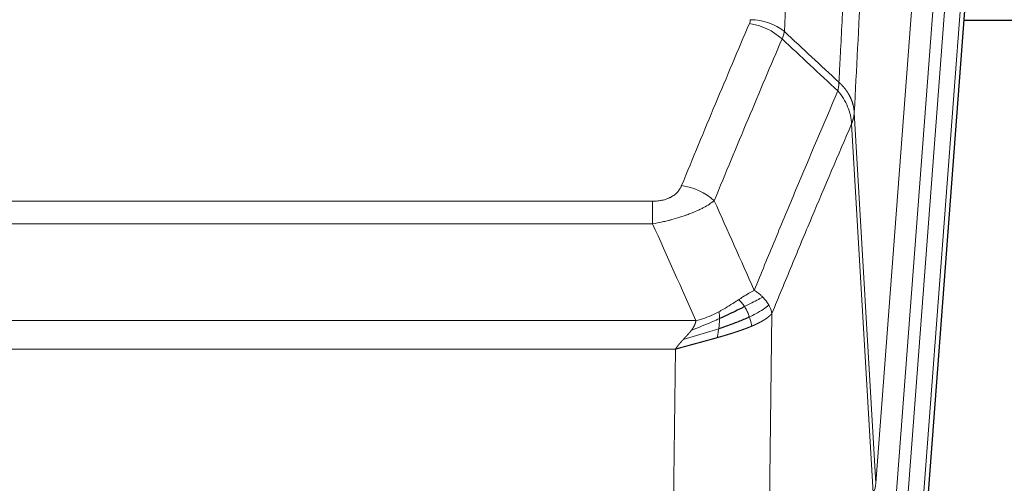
# Model space of a CAD drawing. Header units: inches. Extents: x 0 to 23760, y -13 to 16800.
# Tile 110 of 256: x 3481 to 3679, y 13828 to 13922. Entities that reach past the tile are written whole.
import ezdxf

# ---------------------------------------------------------------- set-up
doc = ezdxf.new("R2010")
doc.units = ezdxf.units.IN
doc.layers.add('1', color=7, linetype='Continuous', true_color=0xffffff)

msp = doc.modelspace()

# ---------------------------------------------------------------- linework, layer by layer
at = {"layer": '1', "color": 110, "linetype": 'Continuous', "lineweight": 13}
for p, q in [((3653.231, 13828.271), (3666.297, 14001.044)), ((3659.57, 13824.692), (3672.681, 13998.053)), ((3670.289, 13997.618), (3657.223, 13824.845)), ((3675.675, 13995.483), (3662.564, 13822.122)), ((3648.854, 13902.948), (3653.231, 13828.271)), ((3652.65, 13826.362), (3648.298, 13900.614)), ((3402.862, 13885.067), (3608.205, 13885.067)), ((3608.205, 13880.503), (3608.205, 13885.067)), ((3608.205, 13880.503), (3402.862, 13880.503)), ((3394.131, 13861.024), (3616.937, 13861.024)), ((3632.256, 13862.469), (3631.298, 13786.819)), ((3612.824, 13855.28), (3398.244, 13855.28)), ((3611.855, 13778.784), (3612.824, 13855.28))]:
    msp.add_line(p, q, dxfattribs=at)
at = {"layer": '1', "color": 2, "linetype": 'Continuous', "lineweight": 25}
for p, q in [((3676.056, 13989.203), (3662.938, 13815.75)), ((3751.194, 13921.439), (3670.925, 13921.439))]:
    msp.add_line(p, q, dxfattribs=at)
at = {"layer": '1', "color": 110, "linetype": 'Continuous', "lineweight": 13}
for centre, major_axis, ratio, start_param, end_param in [((3627.713, 13912.527), (-9.188, 3.948), 0.8056434, 4.2999866, 5.045624), ((3627.901, 13913.319), (-9.987, 0.512), 0.8285973, 3.9974013, 4.7548106), ((3614.052, 13880.065), (9.245, -3.812), 0.7933159, 1.14397, 1.886928), ((3633.205, 13828.783), (-20.038, 0.241), 0.4621297, 2.903225, 3.1123764)]:
    msp.add_ellipse(centre, major_axis=major_axis, ratio=ratio, start_param=start_param, end_param=end_param, dxfattribs=at)
for points, knots in [([(3646.742, 14101.67), (3646.184, 14095.058), (3645.082, 14081.583), (3643.472, 14060.623), (3642.429, 14046.15), (3641.657, 14035.109), (3641.274, 14029.541), (3640.895, 14023.903), (3640.644, 14020.129), (3640.518, 14018.234), (3639.894, 14008.721), (3639.402, 14000.988), (3638.676, 13989.207), (3638.436, 13985.25), (3637.959, 13977.277), (3637.723, 13973.26), (3637.02, 13961.122), (3636.098, 13944.699), (3635.207, 13927.8), (3634.768, 13919.232)], [0, 0, 0, 0, 0.125, 0.25, 0.375, 0.375, 0.4375, 0.46875, 0.46875, 0.5, 0.5, 0.625, 0.625, 0.6875, 0.6875, 0.75, 0.75, 0.875, 1, 1, 1, 1]), ([(3645.765, 13909.009), (3645.821, 13910.1), (3645.877, 13911.188), (3645.989, 13913.361), (3646.157, 13916.614), (3646.553, 13924.164), (3646.896, 13930.566), (3647.59, 13943.275), (3648.53, 13959.973), (3649.988, 13984.274), (3650.993, 13999.979), (3651.567, 14008.673), (3651.63, 14009.637), (3651.759, 14011.561), (3651.951, 14014.441), (3652.402, 14021.12), (3652.794, 14026.772), (3653.122, 14031.443), (3653.188, 14032.375), (3653.32, 14034.235), (3653.519, 14037.019), (3653.984, 14043.473), (3654.386, 14048.931), (3655.198, 14059.75), (3656.295, 14073.915), (3657.423, 14087.559), (3657.994, 14094.25)], [0, 0, 0, 0, 0.015625, 0.015625, 0.03125, 0.0625, 0.125, 0.125, 0.25, 0.375, 0.5, 0.5, 0.515625, 0.515625, 0.53125, 0.5625, 0.625, 0.625, 0.640625, 0.640625, 0.65625, 0.6875, 0.75, 0.75, 0.875, 1, 1, 1, 1]), ([(3661.05, 14087.634), (3660.48, 14080.961), (3659.355, 14067.355), (3658.261, 14053.23), (3657.452, 14042.442), (3657.05, 14037), (3656.586, 14030.565), (3656.389, 14027.789), (3656.257, 14025.934), (3656.191, 14025.005), (3655.864, 14020.348), (3655.473, 14014.712), (3655.023, 14008.053), (3654.831, 14005.182), (3654.703, 14003.263), (3654.64, 14002.302), (3654.067, 13993.634), (3653.066, 13977.977), (3651.611, 13953.75), (3650.205, 13928.782), (3649.299, 13911.642), (3648.854, 13902.948)], [0, 0, 0, 0, 0.125, 0.25, 0.25, 0.3125, 0.34375, 0.359375, 0.359375, 0.375, 0.375, 0.4375, 0.46875, 0.484375, 0.484375, 0.5, 0.5, 0.625, 0.75, 0.875, 1, 1, 1, 1]), ([(3614.052, 13888.221), (3615.186, 13890.982), (3616.321, 13893.732), (3618.594, 13899.21), (3619.731, 13901.937), (3623.147, 13910.086), (3625.428, 13915.472), (3627.713, 13920.813)], [0, 0, 0, 0, 0.25, 0.25, 0.5, 0.5, 1, 1, 1, 1]), ([(3627.901, 13921.608), (3627.894, 13921.474), (3627.875, 13921.34), (3627.813, 13921.075), (3627.769, 13920.944), (3627.713, 13920.813)], [0, 0, 0, 0, 0.5, 0.5, 1, 1, 1, 1]), ([(3634.31, 13917.726), (3632.021, 13912.39), (3629.737, 13907.008), (3626.318, 13898.867), (3625.179, 13896.142), (3622.904, 13890.67), (3621.767, 13887.922), (3620.632, 13885.163)], [0, 0, 0, 0, 0.5, 0.5, 0.75, 0.75, 1, 1, 1, 1]), ([(3645.765, 13909.009), (3645.744, 13908.746), (3645.729, 13908.459), (3645.671, 13907.869), (3645.628, 13907.566), (3645.553, 13907.272)], [0, 0, 0, 0, 0.5, 0.5, 1, 1, 1, 1]), ([(3645.765, 13909.009), (3645.778, 13908.998), (3645.803, 13908.975), (3645.841, 13908.941), (3645.879, 13908.906), (3645.917, 13908.87), (3645.956, 13908.835), (3645.994, 13908.798), (3646.033, 13908.761), (3646.071, 13908.724), (3646.11, 13908.686), (3646.149, 13908.648), (3646.188, 13908.61), (3646.227, 13908.571), (3646.266, 13908.531), (3646.305, 13908.491), (3646.344, 13908.45), (3646.383, 13908.409), (3646.422, 13908.368), (3646.461, 13908.325), (3646.5, 13908.283), (3646.54, 13908.24), (3646.579, 13908.196), (3646.618, 13908.152), (3646.657, 13908.108), (3646.697, 13908.063), (3646.736, 13908.017), (3646.775, 13907.971), (3646.814, 13907.924), (3646.853, 13907.877), (3646.892, 13907.829), (3646.931, 13907.781), (3646.97, 13907.732), (3647.008, 13907.683), (3647.047, 13907.633), (3647.085, 13907.583), (3647.124, 13907.532), (3647.162, 13907.481), (3647.2, 13907.429), (3647.238, 13907.376), (3647.276, 13907.323), (3647.313, 13907.27), (3647.351, 13907.215), (3647.388, 13907.161), (3647.425, 13907.105), (3647.462, 13907.05), (3647.499, 13906.993), (3647.535, 13906.936), (3647.572, 13906.879), (3647.608, 13906.821), (3647.643, 13906.762), (3647.679, 13906.703), (3647.714, 13906.643), (3647.749, 13906.583), (3647.783, 13906.522), (3647.818, 13906.461), (3647.852, 13906.399), (3647.885, 13906.336), (3647.918, 13906.273), (3647.954, 13906.205), (3647.991, 13906.132), (3648.029, 13906.055), (3648.066, 13905.977), (3648.103, 13905.898), (3648.139, 13905.82), (3648.174, 13905.741), (3648.208, 13905.662), (3648.242, 13905.582), (3648.274, 13905.502), (3648.306, 13905.423), (3648.337, 13905.342), (3648.367, 13905.262), (3648.396, 13905.182), (3648.425, 13905.101), (3648.452, 13905.02), (3648.479, 13904.939), (3648.504, 13904.857), (3648.529, 13904.776), (3648.553, 13904.694), (3648.576, 13904.612), (3648.599, 13904.53), (3648.62, 13904.448), (3648.641, 13904.365), (3648.66, 13904.283), (3648.679, 13904.2), (3648.697, 13904.117), (3648.714, 13904.034), (3648.73, 13903.951), (3648.745, 13903.868), (3648.76, 13903.785), (3648.773, 13903.701), (3648.786, 13903.618), (3648.798, 13903.534), (3648.808, 13903.451), (3648.818, 13903.367), (3648.827, 13903.283), (3648.836, 13903.199), (3648.843, 13903.116), (3648.849, 13903.032), (3648.853, 13902.976), (3648.854, 13902.948)], [0, 0, 0, 0, 0.0069372, 0.0139334, 0.0209887, 0.028103, 0.0352764, 0.0425088, 0.0498003, 0.0571509, 0.0645605, 0.0720292, 0.0795569, 0.0871437, 0.0947896, 0.1024945, 0.1102584, 0.1180815, 0.1259636, 0.1339048, 0.141905, 0.1499643, 0.1580827, 0.1662601, 0.1744966, 0.1827922, 0.1911468, 0.1995605, 0.2080333, 0.2165651, 0.225156, 0.233806, 0.2425151, 0.2512832, 0.2601104, 0.2689967, 0.277942, 0.2869465, 0.29601, 0.3051325, 0.3143142, 0.3235549, 0.3328547, 0.3422136, 0.3516315, 0.3611085, 0.3706446, 0.3802398, 0.3898941, 0.3996074, 0.4093798, 0.4192113, 0.4291019, 0.4390515, 0.4490602, 0.459128, 0.4692549, 0.4794409, 0.4896859, 0.4999901, 0.5124905, 0.524991, 0.5374914, 0.5499918, 0.5624922, 0.5749926, 0.587493, 0.5999934, 0.6124937, 0.6249941, 0.6374944, 0.6499948, 0.6624951, 0.6749954, 0.6874957, 0.699996, 0.7124963, 0.7249966, 0.7374968, 0.7499971, 0.7624973, 0.7749976, 0.7874978, 0.799998, 0.8124982, 0.8249984, 0.8374986, 0.8499988, 0.8624989, 0.8749991, 0.8874992, 0.8999993, 0.9124995, 0.9249996, 0.9374997, 0.9499998, 0.9624998, 0.9749999, 0.9875, 1, 1, 1, 1]), ([(3628.699, 13867.115), (3630.097, 13870.53), (3631.496, 13873.928), (3634.299, 13880.69), (3635.702, 13884.054), (3639.915, 13894.093), (3642.731, 13900.717), (3645.553, 13907.272)], [0, 0, 0, 0, 0.25, 0.25, 0.5, 0.5, 1, 1, 1, 1]), ([(3645.553, 13907.272), (3645.962, 13906.789), (3646.335, 13906.279), (3646.993, 13905.215), (3647.278, 13904.662), (3647.75, 13903.531), (3647.936, 13902.952), (3648.199, 13901.785), (3648.277, 13901.197), (3648.298, 13900.614)], [0, 0, 0, 0, 0.25, 0.25, 0.5, 0.5, 0.75, 0.75, 1, 1, 1, 1]), ([(3648.854, 13902.948), (3648.854, 13902.941), (3648.853, 13902.915), (3648.849, 13902.858), (3648.842, 13902.766), (3648.831, 13902.64), (3648.812, 13902.478), (3648.783, 13902.28), (3648.742, 13902.048), (3648.698, 13901.849), (3648.659, 13901.695), (3648.634, 13901.599), (3648.608, 13901.505), (3648.581, 13901.414), (3648.553, 13901.324), (3648.526, 13901.237), (3648.498, 13901.152), (3648.469, 13901.068), (3648.441, 13900.988), (3648.412, 13900.909), (3648.383, 13900.832), (3648.355, 13900.758), (3648.327, 13900.685), (3648.308, 13900.638), (3648.298, 13900.614)], [0, 0, 0, 0, 0.0092499, 0.0337179, 0.073404, 0.128308, 0.1984299, 0.2837694, 0.3843264, 0.5001005, 0.5424888, 0.5838484, 0.6241794, 0.6634821, 0.7017567, 0.7390032, 0.7752221, 0.8104134, 0.8445775, 0.8777146, 0.909825, 0.9409091, 0.9709673, 1, 1, 1, 1]), ([(3648.298, 13900.614), (3645.612, 13894.381), (3642.933, 13888.086), (3638.922, 13878.55), (3637.587, 13875.355), (3634.919, 13868.936), (3633.586, 13865.71), (3632.256, 13862.469)], [0, 0, 0, 0, 0.5, 0.5, 0.75, 0.75, 1, 1, 1, 1]), ([(3614.052, 13888.221), (3614.031, 13888.17), (3614.009, 13888.119), (3613.963, 13888.017), (3613.939, 13887.966), (3613.863, 13887.815), (3613.809, 13887.715), (3613.691, 13887.517), (3613.627, 13887.42), (3613.491, 13887.227), (3613.418, 13887.132), (3613.26, 13886.944), (3613.176, 13886.851), (3613.041, 13886.715), (3612.994, 13886.669), (3612.898, 13886.58), (3612.848, 13886.535), (3612.694, 13886.404), (3612.586, 13886.32), (3612.359, 13886.157), (3612.239, 13886.078), (3612.049, 13885.965), (3611.952, 13885.91), (3611.851, 13885.856), (3611.783, 13885.821), (3611.748, 13885.804), (3611.574, 13885.718), (3611.429, 13885.655), (3610.982, 13885.478), (3610.666, 13885.379), (3610.245, 13885.279), (3610.16, 13885.26), (3609.987, 13885.225), (3609.9, 13885.209), (3609.639, 13885.165), (3609.463, 13885.141), (3609.108, 13885.104), (3608.929, 13885.09), (3608.569, 13885.071), (3608.388, 13885.067), (3608.205, 13885.067)], [0, 0, 0, 0, 0.03125, 0.03125, 0.0625, 0.0625, 0.125, 0.125, 0.1875, 0.1875, 0.25, 0.25, 0.3125, 0.3125, 0.34375, 0.34375, 0.375, 0.375, 0.4375, 0.4375, 0.5, 0.5, 0.53125, 0.546875, 0.546875, 0.5625, 0.5625, 0.625, 0.625, 0.75, 0.75, 0.78125, 0.78125, 0.8125, 0.8125, 0.875, 0.875, 0.9375, 0.9375, 1, 1, 1, 1]), ([(3620.632, 13885.163), (3620.334, 13884.93), (3620.008, 13884.699), (3619.295, 13884.242), (3618.909, 13884.015), (3618.28, 13883.679), (3618.008, 13883.54), (3617.723, 13883.401), (3617.608, 13883.346), (3617.55, 13883.318), (3617.374, 13883.236), (3617.256, 13883.181), (3616.653, 13882.91), (3616.144, 13882.699), (3615.472, 13882.443), (3615.336, 13882.393), (3615.129, 13882.317), (3615.059, 13882.292), (3614.92, 13882.242), (3614.849, 13882.218), (3614.497, 13882.095), (3614.21, 13881.999), (3613.334, 13881.718), (3612.73, 13881.54), (3612.026, 13881.351), (3611.947, 13881.33), (3611.79, 13881.289), (3611.71, 13881.268), (3611.472, 13881.207), (3611.313, 13881.167), (3610.833, 13881.05), (3610.511, 13880.974), (3609.536, 13880.757), (3608.875, 13880.624), (3608.205, 13880.503)], [0, 0, 0, 0, 0.125, 0.125, 0.25, 0.25, 0.3125, 0.328125, 0.328125, 0.34375, 0.34375, 0.375, 0.375, 0.5, 0.5, 0.53125, 0.53125, 0.546875, 0.546875, 0.5625, 0.5625, 0.625, 0.625, 0.75, 0.75, 0.765625, 0.765625, 0.78125, 0.78125, 0.8125, 0.8125, 0.875, 0.875, 1, 1, 1, 1]), ([(3628.699, 13867.115), (3628.006, 13866.788), (3627.24, 13866.322), (3626.113, 13865.602), (3625.823, 13865.414), (3625.524, 13865.22)], [0, 0, 0, 0, 0.75, 0.75, 1, 1, 1, 1]), ([(3630.406, 13865.771), (3630.283, 13865.894), (3630.155, 13866.016), (3629.823, 13866.311), (3629.612, 13866.483), (3629.171, 13866.81), (3628.94, 13866.967), (3628.699, 13867.115)], [0, 0, 0, 0, 0.25, 0.25, 0.625, 0.625, 1, 1, 1, 1]), ([(3625.524, 13865.22), (3625.374, 13865.123), (3625.223, 13865.025), (3624.608, 13864.628), (3624.129, 13864.321), (3623.135, 13863.707), (3622.62, 13863.4), (3621.913, 13863.005), (3621.735, 13862.908), (3621.554, 13862.812)], [0, 0, 0, 0, 0.125, 0.125, 0.5, 0.5, 0.875, 0.875, 1, 1, 1, 1]), ([(3626.748, 13863.84), (3626.649, 13863.995), (3626.548, 13864.143), (3626.291, 13864.487), (3626.134, 13864.671), (3625.823, 13864.986), (3625.67, 13865.118), (3625.524, 13865.22)], [0, 0, 0, 0, 0.25, 0.25, 0.625, 0.625, 1, 1, 1, 1]), ([(3630.406, 13865.771), (3629.708, 13865.388), (3628.837, 13864.916), (3627.476, 13864.21), (3627.12, 13864.027), (3626.748, 13863.84)], [0, 0, 0, 0, 0.75, 0.75, 1, 1, 1, 1]), ([(3631.617, 13864.182), (3631.578, 13864.252), (3631.537, 13864.321), (3631.37, 13864.597), (3631.231, 13864.801), (3630.927, 13865.199), (3630.763, 13865.394), (3630.528, 13865.646), (3630.468, 13865.709), (3630.406, 13865.771)], [0, 0, 0, 0, 0.125, 0.125, 0.5, 0.5, 0.875, 0.875, 1, 1, 1, 1]), ([(3621.554, 13862.812), (3621.194, 13862.62), (3620.827, 13862.435), (3619.333, 13861.732), (3618.157, 13861.289), (3616.937, 13861.024)], [0, 0, 0, 0, 0.25, 0.25, 1, 1, 1, 1]), ([(3621.705, 13861.443), (3621.706, 13861.598), (3621.705, 13861.746), (3621.691, 13862.089), (3621.675, 13862.273), (3621.627, 13862.585), (3621.595, 13862.714), (3621.554, 13862.812)], [0, 0, 0, 0, 0.25, 0.25, 0.625, 0.625, 1, 1, 1, 1]), ([(3627.734, 13861.767), (3627.703, 13861.855), (3627.671, 13861.944), (3627.536, 13862.301), (3627.423, 13862.572), (3627.174, 13863.1), (3627.038, 13863.358), (3626.846, 13863.683), (3626.797, 13863.762), (3626.748, 13863.84)], [0, 0, 0, 0, 0.125, 0.125, 0.5, 0.5, 0.875, 0.875, 1, 1, 1, 1]), ([(3631.617, 13864.182), (3631.004, 13863.598), (3630.108, 13862.99), (3628.579, 13862.175), (3628.169, 13861.971), (3627.734, 13861.767)], [0, 0, 0, 0, 0.75, 0.75, 1, 1, 1, 1]), ([(3632.256, 13862.469), (3632.171, 13862.903), (3632.029, 13863.336), (3631.766, 13863.903), (3631.694, 13864.043), (3631.617, 13864.182)], [0, 0, 0, 0, 0.75, 0.75, 1, 1, 1, 1]), ([(3621.705, 13861.443), (3621.247, 13861.239), (3620.783, 13861.035), (3618.913, 13860.23), (3617.476, 13859.647), (3616.066, 13859.125)], [0, 0, 0, 0, 0.25, 0.25, 1, 1, 1, 1]), ([(3616.066, 13859.125), (3616.074, 13859.136), (3616.09, 13859.157), (3616.113, 13859.189), (3616.137, 13859.221), (3616.16, 13859.253), (3616.182, 13859.284), (3616.205, 13859.316), (3616.226, 13859.347), (3616.248, 13859.379), (3616.269, 13859.41), (3616.29, 13859.441), (3616.311, 13859.472), (3616.331, 13859.503), (3616.351, 13859.534), (3616.371, 13859.565), (3616.39, 13859.595), (3616.409, 13859.626), (3616.428, 13859.656), (3616.446, 13859.687), (3616.464, 13859.717), (3616.482, 13859.747), (3616.499, 13859.777), (3616.516, 13859.807), (3616.533, 13859.837), (3616.549, 13859.867), (3616.565, 13859.896), (3616.581, 13859.926), (3616.596, 13859.955), (3616.611, 13859.984), (3616.626, 13860.014), (3616.64, 13860.043), (3616.654, 13860.072), (3616.668, 13860.101), (3616.682, 13860.13), (3616.695, 13860.158), (3616.707, 13860.187), (3616.72, 13860.216), (3616.732, 13860.244), (3616.743, 13860.272), (3616.755, 13860.3), (3616.766, 13860.329), (3616.776, 13860.357), (3616.787, 13860.385), (3616.797, 13860.412), (3616.807, 13860.44), (3616.816, 13860.468), (3616.825, 13860.495), (3616.834, 13860.523), (3616.842, 13860.55), (3616.85, 13860.577), (3616.858, 13860.604), (3616.865, 13860.631), (3616.872, 13860.658), (3616.879, 13860.685), (3616.886, 13860.711), (3616.892, 13860.738), (3616.897, 13860.765), (3616.903, 13860.791), (3616.908, 13860.817), (3616.913, 13860.843), (3616.917, 13860.869), (3616.921, 13860.895), (3616.925, 13860.921), (3616.928, 13860.947), (3616.931, 13860.973), (3616.934, 13860.998), (3616.936, 13861.015), (3616.937, 13861.024)], [0, 0, 0, 0, 0.0185022, 0.0368847, 0.0551481, 0.073293, 0.0913199, 0.1092294, 0.1270222, 0.1446988, 0.1622598, 0.1797059, 0.1970378, 0.2142561, 0.2313614, 0.2483544, 0.265236, 0.2820066, 0.2986672, 0.3152184, 0.331661, 0.3479958, 0.3642235, 0.380345, 0.3963611, 0.4122725, 0.4280803, 0.4437851, 0.459388, 0.4748898, 0.4902915, 0.5055939, 0.5207981, 0.535905, 0.5509156, 0.565831, 0.5806521, 0.5953801, 0.6100159, 0.6245607, 0.6390157, 0.6533819, 0.6676604, 0.6818526, 0.6959596, 0.7099825, 0.7239227, 0.7377815, 0.75156, 0.7652597, 0.7788818, 0.7924277, 0.8058989, 0.8192966, 0.8326224, 0.8458776, 0.8590638, 0.8721825, 0.8852351, 0.8982233, 0.9111485, 0.9240124, 0.9368166, 0.9495628, 0.9622525, 0.9748874, 0.9874694, 1, 1, 1, 1]), ([(3621.536, 13859.382), (3621.548, 13859.47), (3621.56, 13859.557), (3621.604, 13859.91), (3621.633, 13860.179), (3621.677, 13860.704), (3621.692, 13860.962), (3621.702, 13861.286), (3621.704, 13861.365), (3621.705, 13861.443)], [0, 0, 0, 0, 0.125, 0.125, 0.5, 0.5, 0.875, 0.875, 1, 1, 1, 1]), ([(3628.224, 13859.921), (3628.153, 13860.282), (3628.053, 13860.741), (3627.852, 13861.416), (3627.796, 13861.59), (3627.734, 13861.767)], [0, 0, 0, 0, 0.75, 0.75, 1, 1, 1, 1]), ([(3632.256, 13862.469), (3632.25, 13862.462), (3632.238, 13862.448), (3632.22, 13862.426), (3632.202, 13862.405), (3632.183, 13862.384), (3632.165, 13862.362), (3632.146, 13862.341), (3632.127, 13862.32), (3632.108, 13862.299), (3632.088, 13862.278), (3632.069, 13862.258), (3632.049, 13862.237), (3632.03, 13862.216), (3632.01, 13862.196), (3631.99, 13862.175), (3631.969, 13862.155), (3631.949, 13862.135), (3631.928, 13862.114), (3631.908, 13862.094), (3631.887, 13862.074), (3631.866, 13862.054), (3631.845, 13862.034), (3631.824, 13862.015), (3631.802, 13861.995), (3631.781, 13861.975), (3631.759, 13861.956), (3631.738, 13861.937), (3631.716, 13861.917), (3631.694, 13861.898), (3631.672, 13861.879), (3631.649, 13861.86), (3631.627, 13861.841), (3631.605, 13861.822), (3631.582, 13861.803), (3631.56, 13861.784), (3631.537, 13861.766), (3631.514, 13861.747), (3631.491, 13861.729), (3631.468, 13861.71), (3631.445, 13861.692), (3631.422, 13861.674), (3631.398, 13861.656), (3631.375, 13861.637), (3631.351, 13861.619), (3631.328, 13861.602), (3631.304, 13861.584), (3631.281, 13861.566), (3631.257, 13861.548), (3631.233, 13861.531), (3631.209, 13861.513), (3631.185, 13861.496), (3631.161, 13861.479), (3631.137, 13861.462), (3631.113, 13861.444), (3631.088, 13861.427), (3631.064, 13861.41), (3631.04, 13861.394), (3631.015, 13861.377), (3630.991, 13861.36), (3630.966, 13861.343), (3630.942, 13861.327), (3630.917, 13861.31), (3630.893, 13861.294), (3630.868, 13861.278), (3630.843, 13861.261), (3630.818, 13861.245), (3630.794, 13861.229), (3630.769, 13861.213), (3630.744, 13861.197), (3630.719, 13861.182), (3630.694, 13861.166), (3630.669, 13861.15), (3630.644, 13861.135), (3630.619, 13861.119), (3630.594, 13861.104), (3630.569, 13861.088), (3630.544, 13861.073), (3630.519, 13861.058), (3630.494, 13861.043), (3630.469, 13861.028), (3630.444, 13861.013), (3630.419, 13860.998), (3630.394, 13860.983), (3630.369, 13860.969), (3630.344, 13860.954), (3630.319, 13860.94), (3630.294, 13860.925), (3630.268, 13860.911), (3630.243, 13860.897), (3630.218, 13860.882), (3630.193, 13860.868), (3630.168, 13860.854), (3630.143, 13860.84), (3630.118, 13860.826), (3630.093, 13860.813), (3630.068, 13860.799), (3630.043, 13860.785), (3630.018, 13860.772), (3629.994, 13860.758), (3629.969, 13860.745), (3629.944, 13860.731), (3629.919, 13860.718), (3629.894, 13860.705), (3629.87, 13860.692), (3629.845, 13860.679), (3629.82, 13860.666), (3629.795, 13860.653), (3629.771, 13860.64), (3629.746, 13860.627), (3629.722, 13860.615), (3629.697, 13860.602), (3629.673, 13860.589), (3629.648, 13860.577), (3629.624, 13860.565), (3629.6, 13860.552), (3629.576, 13860.54), (3629.551, 13860.528), (3629.527, 13860.516), (3629.503, 13860.504), (3629.479, 13860.492), (3629.455, 13860.48), (3629.431, 13860.468), (3629.407, 13860.457), (3629.384, 13860.445), (3629.36, 13860.434), (3629.336, 13860.422), (3629.313, 13860.411), (3629.289, 13860.399), (3629.266, 13860.388), (3629.242, 13860.377), (3629.219, 13860.366), (3629.196, 13860.355), (3629.172, 13860.344), (3629.149, 13860.333), (3629.126, 13860.322), (3629.103, 13860.311), (3629.08, 13860.3), (3629.058, 13860.29), (3629.035, 13860.279), (3629.012, 13860.269), (3628.99, 13860.258), (3628.967, 13860.248), (3628.945, 13860.238), (3628.923, 13860.228), (3628.9, 13860.217), (3628.878, 13860.207), (3628.856, 13860.197), (3628.834, 13860.188), (3628.812, 13860.178), (3628.791, 13860.168), (3628.769, 13860.158), (3628.747, 13860.149), (3628.726, 13860.139), (3628.705, 13860.129), (3628.683, 13860.12), (3628.662, 13860.111), (3628.641, 13860.101), (3628.62, 13860.092), (3628.599, 13860.083), (3628.579, 13860.074), (3628.558, 13860.065), (3628.537, 13860.056), (3628.517, 13860.047), (3628.497, 13860.038), (3628.476, 13860.029), (3628.456, 13860.021), (3628.436, 13860.012), (3628.416, 13860.003), (3628.397, 13859.995), (3628.377, 13859.986), (3628.358, 13859.978), (3628.338, 13859.97), (3628.319, 13859.961), (3628.3, 13859.953), (3628.281, 13859.945), (3628.262, 13859.937), (3628.243, 13859.929), (3628.23, 13859.924), (3628.224, 13859.921)], [0, 0, 0, 0, 0.0080212, 0.0160154, 0.0239827, 0.0319231, 0.0398365, 0.0477229, 0.0555824, 0.0634149, 0.0712205, 0.0789992, 0.0867509, 0.0944756, 0.1021734, 0.1098443, 0.1174881, 0.1251051, 0.1326951, 0.1402581, 0.1477942, 0.1553034, 0.1627856, 0.1702408, 0.1776691, 0.1850704, 0.1924448, 0.1997923, 0.2071128, 0.2144063, 0.2216729, 0.2289126, 0.2361253, 0.243311, 0.2504698, 0.2576016, 0.2647065, 0.2717845, 0.2788355, 0.2858595, 0.2928566, 0.2998268, 0.30677, 0.3136862, 0.3205755, 0.3274379, 0.3342733, 0.3410817, 0.3478632, 0.3546178, 0.3613454, 0.3680461, 0.3747198, 0.3813665, 0.3879863, 0.3945792, 0.4011451, 0.4076841, 0.4141961, 0.4206811, 0.4271393, 0.4335704, 0.4399746, 0.4463519, 0.4527022, 0.4590256, 0.465322, 0.4715915, 0.477834, 0.4840496, 0.4902382, 0.4963999, 0.5025346, 0.5086424, 0.5147232, 0.5207771, 0.526804, 0.532804, 0.5387771, 0.5447232, 0.5506423, 0.5565345, 0.5623997, 0.568238, 0.5740494, 0.5798338, 0.5855912, 0.5913217, 0.5970253, 0.6027019, 0.6083515, 0.6139742, 0.61957, 0.6251388, 0.6306807, 0.6361956, 0.6416836, 0.6471446, 0.6525787, 0.6579858, 0.663366, 0.6687192, 0.6740455, 0.6793448, 0.6846172, 0.6898627, 0.6950812, 0.7002727, 0.7054373, 0.710575, 0.7156857, 0.7207694, 0.7258262, 0.7308561, 0.735859, 0.740835, 0.745784, 0.7507061, 0.7556012, 0.7604694, 0.7653107, 0.7701249, 0.7749123, 0.7796727, 0.7844061, 0.7891127, 0.7937922, 0.7984448, 0.8030705, 0.8076692, 0.812241, 0.8167858, 0.8213037, 0.8257947, 0.8302587, 0.8346957, 0.8391058, 0.843489, 0.8478452, 0.8521745, 0.8564768, 0.8607522, 0.8650006, 0.8692221, 0.8734166, 0.8775842, 0.8817249, 0.8858386, 0.8899254, 0.8939852, 0.8980181, 0.902024, 0.906003, 0.909955, 0.9138802, 0.9177783, 0.9216495, 0.9254938, 0.9293111, 0.9331015, 0.936865, 0.9406015, 0.944311, 0.9479937, 0.9516493, 0.9552781, 0.9588799, 0.9624547, 0.9660026, 0.9695236, 0.9730176, 0.9764847, 0.9799249, 0.9833381, 0.9867243, 0.9900837, 0.993416, 0.9967215, 1, 1, 1, 1]), ([(3621.536, 13859.382), (3620.958, 13859.192), (3620.37, 13859.004), (3617.996, 13858.262), (3616.167, 13857.732), (3614.394, 13857.228)], [0, 0, 0, 0, 0.25, 0.25, 1, 1, 1, 1]), ([(3614.394, 13857.228), (3614.409, 13857.243), (3614.437, 13857.273), (3614.478, 13857.318), (3614.519, 13857.362), (3614.558, 13857.405), (3614.597, 13857.446), (3614.634, 13857.487), (3614.671, 13857.526), (3614.706, 13857.564), (3614.74, 13857.601), (3614.773, 13857.637), (3614.805, 13857.672), (3614.836, 13857.705), (3614.866, 13857.738), (3614.895, 13857.769), (3614.923, 13857.799), (3614.95, 13857.828), (3614.976, 13857.856), (3615.001, 13857.883), (3615.024, 13857.909), (3615.047, 13857.933), (3615.068, 13857.956), (3615.089, 13857.979), (3615.108, 13858), (3615.127, 13858.02), (3615.144, 13858.038), (3615.16, 13858.056), (3615.176, 13858.072), (3615.19, 13858.088), (3615.203, 13858.102), (3615.215, 13858.115), (3615.226, 13858.127), (3615.236, 13858.138), (3615.245, 13858.148), (3615.253, 13858.156), (3615.259, 13858.164), (3615.265, 13858.17), (3615.27, 13858.175), (3615.282, 13858.189), (3615.303, 13858.212), (3615.332, 13858.244), (3615.361, 13858.276), (3615.389, 13858.308), (3615.417, 13858.34), (3615.445, 13858.371), (3615.472, 13858.402), (3615.499, 13858.433), (3615.526, 13858.463), (3615.552, 13858.494), (3615.578, 13858.524), (3615.603, 13858.554), (3615.629, 13858.583), (3615.654, 13858.613), (3615.678, 13858.642), (3615.703, 13858.671), (3615.727, 13858.7), (3615.75, 13858.728), (3615.774, 13858.756), (3615.797, 13858.784), (3615.819, 13858.812), (3615.842, 13858.839), (3615.864, 13858.866), (3615.885, 13858.893), (3615.907, 13858.92), (3615.928, 13858.946), (3615.949, 13858.973), (3615.969, 13858.999), (3615.989, 13859.024), (3616.009, 13859.05), (3616.028, 13859.075), (3616.047, 13859.1), (3616.06, 13859.117), (3616.066, 13859.125)], [0, 0, 0, 0, 0.0247661, 0.0489206, 0.0724636, 0.0953949, 0.1177147, 0.1394229, 0.1605195, 0.1810045, 0.2008779, 0.2201398, 0.23879, 0.2568287, 0.2742558, 0.2910713, 0.3072753, 0.3228676, 0.3378484, 0.3522176, 0.3659752, 0.3791212, 0.3916556, 0.4035785, 0.4148897, 0.4255894, 0.4356775, 0.445154, 0.454019, 0.4622723, 0.4699141, 0.4769443, 0.4833629, 0.48917, 0.4943654, 0.4989493, 0.5029216, 0.5062824, 0.5090316, 0.5111692, 0.5284651, 0.5456049, 0.5625886, 0.5794163, 0.5960881, 0.612604, 0.6289642, 0.6451687, 0.6612176, 0.6771111, 0.6928491, 0.7084319, 0.7238594, 0.7391318, 0.7542492, 0.7692118, 0.7840195, 0.7986726, 0.8131712, 0.8275153, 0.8417051, 0.8557408, 0.8696224, 0.8833501, 0.8969241, 0.9103445, 0.9236114, 0.936725, 0.9496856, 0.9624932, 0.975148, 0.9876502, 1, 1, 1, 1]), ([(3628.224, 13859.921), (3628.209, 13859.915), (3628.18, 13859.903), (3628.136, 13859.884), (3628.091, 13859.865), (3628.047, 13859.847), (3628.002, 13859.828), (3627.958, 13859.81), (3627.913, 13859.792), (3627.868, 13859.773), (3627.823, 13859.755), (3627.778, 13859.737), (3627.733, 13859.719), (3627.688, 13859.7), (3627.643, 13859.682), (3627.597, 13859.664), (3627.552, 13859.646), (3627.506, 13859.628), (3627.46, 13859.61), (3627.415, 13859.592), (3627.369, 13859.574), (3627.323, 13859.556), (3627.277, 13859.539), (3627.23, 13859.521), (3627.184, 13859.503), (3627.138, 13859.485), (3627.092, 13859.468), (3627.045, 13859.45), (3626.999, 13859.432), (3626.952, 13859.415), (3626.905, 13859.397), (3626.858, 13859.38), (3626.812, 13859.362), (3626.765, 13859.345), (3626.718, 13859.328), (3626.671, 13859.31), (3626.623, 13859.293), (3626.576, 13859.276), (3626.529, 13859.259), (3626.482, 13859.242), (3626.434, 13859.224), (3626.387, 13859.207), (3626.339, 13859.19), (3626.292, 13859.173), (3626.244, 13859.156), (3626.196, 13859.139), (3626.149, 13859.122), (3626.101, 13859.106), (3626.053, 13859.089), (3626.005, 13859.072), (3625.957, 13859.055), (3625.909, 13859.038), (3625.861, 13859.022), (3625.813, 13859.005), (3625.765, 13858.989), (3625.717, 13858.972), (3625.668, 13858.955), (3625.62, 13858.939), (3625.572, 13858.922), (3625.523, 13858.906), (3625.475, 13858.89), (3625.427, 13858.873), (3625.378, 13858.857), (3625.33, 13858.841), (3625.281, 13858.824), (3625.232, 13858.808), (3625.184, 13858.792), (3625.135, 13858.776), (3625.086, 13858.76), (3625.038, 13858.744), (3624.989, 13858.728), (3624.94, 13858.712), (3624.891, 13858.696), (3624.842, 13858.68), (3624.794, 13858.664), (3624.745, 13858.648), (3624.696, 13858.632), (3624.647, 13858.616), (3624.598, 13858.601), (3624.549, 13858.585), (3624.5, 13858.569), (3624.451, 13858.554), (3624.402, 13858.538), (3624.353, 13858.522), (3624.304, 13858.507), (3624.255, 13858.491), (3624.205, 13858.476), (3624.156, 13858.46), (3624.107, 13858.445), (3624.058, 13858.43), (3624.009, 13858.414), (3623.96, 13858.399), (3623.911, 13858.384), (3623.862, 13858.368), (3623.812, 13858.353), (3623.763, 13858.338), (3623.714, 13858.323), (3623.665, 13858.308), (3623.616, 13858.293), (3623.566, 13858.278), (3623.517, 13858.263), (3623.468, 13858.248), (3623.419, 13858.233), (3623.37, 13858.218), (3623.321, 13858.203), (3623.271, 13858.188), (3623.222, 13858.173), (3623.173, 13858.158), (3623.124, 13858.143), (3623.075, 13858.129), (3623.026, 13858.114), (3622.976, 13858.099), (3622.927, 13858.085), (3622.878, 13858.07), (3622.829, 13858.055), (3622.78, 13858.041), (3622.731, 13858.026), (3622.682, 13858.012), (3622.633, 13857.997), (3622.584, 13857.983), (3622.535, 13857.968), (3622.486, 13857.954), (3622.437, 13857.94), (3622.388, 13857.925), (3622.339, 13857.911), (3622.29, 13857.897), (3622.241, 13857.882), (3622.192, 13857.868), (3622.144, 13857.854), (3622.095, 13857.84), (3622.046, 13857.826), (3621.997, 13857.812), (3621.949, 13857.798), (3621.9, 13857.783), (3621.851, 13857.769), (3621.803, 13857.755), (3621.754, 13857.741), (3621.705, 13857.727), (3621.657, 13857.714), (3621.608, 13857.7), (3621.56, 13857.686), (3621.511, 13857.672), (3621.463, 13857.658), (3621.414, 13857.644), (3621.366, 13857.631), (3621.318, 13857.617), (3621.27, 13857.603), (3621.237, 13857.594), (3621.221, 13857.589)], [0, 0, 0, 0, 0.0076941, 0.0153765, 0.0230472, 0.0307061, 0.0383534, 0.045989, 0.0536129, 0.061225, 0.0688255, 0.0764143, 0.0839914, 0.0915567, 0.0991104, 0.1066524, 0.1141827, 0.1217013, 0.1292082, 0.1367034, 0.1441869, 0.1516588, 0.1591189, 0.1665674, 0.1740041, 0.1814292, 0.1888426, 0.1962444, 0.2036344, 0.2110128, 0.2183794, 0.2257344, 0.2330778, 0.2404094, 0.2477294, 0.2550377, 0.2623343, 0.2696193, 0.2768926, 0.2841542, 0.2914041, 0.2986424, 0.305869, 0.313084, 0.3202872, 0.3274789, 0.3346588, 0.3418271, 0.3489838, 0.3561287, 0.3632621, 0.3703837, 0.3774937, 0.3845921, 0.3916788, 0.3987539, 0.4058173, 0.412869, 0.4199092, 0.4269376, 0.4339544, 0.4409596, 0.4479532, 0.454935, 0.4619053, 0.4688639, 0.4758109, 0.4827462, 0.4896699, 0.496582, 0.5034825, 0.5103713, 0.5172485, 0.524114, 0.5309679, 0.5378102, 0.5446409, 0.55146, 0.5582674, 0.5650632, 0.5718474, 0.57862, 0.5853809, 0.5921303, 0.598868, 0.6055941, 0.6123087, 0.6190116, 0.6257029, 0.6323825, 0.6390506, 0.6457071, 0.652352, 0.6589853, 0.665607, 0.672217, 0.6788155, 0.6854024, 0.6919777, 0.6985414, 0.7050935, 0.7116341, 0.718163, 0.7246804, 0.7311862, 0.7376804, 0.744163, 0.750634, 0.7570935, 0.7635413, 0.7699776, 0.7764024, 0.7828155, 0.7892171, 0.7956072, 0.8019856, 0.8083525, 0.8147079, 0.8210516, 0.8273839, 0.8337045, 0.8400136, 0.8463112, 0.8525972, 0.8588716, 0.8651345, 0.8713859, 0.8776257, 0.8838539, 0.8900706, 0.8962758, 0.9024695, 0.9086516, 0.9148221, 0.9209812, 0.9271287, 0.9332646, 0.9393891, 0.945502, 0.9516034, 0.9576933, 0.9637717, 0.9698385, 0.9758938, 0.9819376, 0.9879699, 0.9939907, 1, 1, 1, 1]), ([(3621.221, 13857.589), (3621.255, 13857.761), (3621.294, 13857.957), (3621.376, 13858.389), (3621.418, 13858.624), (3621.486, 13859.037), (3621.512, 13859.208), (3621.536, 13859.382)], [0, 0, 0, 0, 0.375, 0.375, 0.75, 0.75, 1, 1, 1, 1]), ([(3621.221, 13857.589), (3621.2, 13857.583), (3621.156, 13857.571), (3621.091, 13857.553), (3621.026, 13857.534), (3620.961, 13857.516), (3620.896, 13857.498), (3620.831, 13857.479), (3620.766, 13857.461), (3620.701, 13857.443), (3620.636, 13857.424), (3620.571, 13857.406), (3620.505, 13857.388), (3620.44, 13857.37), (3620.375, 13857.352), (3620.31, 13857.333), (3620.245, 13857.315), (3620.179, 13857.297), (3620.114, 13857.279), (3620.049, 13857.261), (3619.984, 13857.243), (3619.918, 13857.225), (3619.853, 13857.207), (3619.788, 13857.189), (3619.723, 13857.171), (3619.657, 13857.153), (3619.592, 13857.135), (3619.527, 13857.117), (3619.462, 13857.099), (3619.397, 13857.081), (3619.331, 13857.063), (3619.266, 13857.045), (3619.201, 13857.027), (3619.136, 13857.009), (3619.071, 13856.992), (3619.005, 13856.974), (3618.94, 13856.956), (3618.875, 13856.938), (3618.81, 13856.92), (3618.745, 13856.903), (3618.68, 13856.885), (3618.615, 13856.867), (3618.55, 13856.85), (3618.485, 13856.832), (3618.42, 13856.814), (3618.355, 13856.797), (3618.29, 13856.779), (3618.225, 13856.761), (3618.16, 13856.744), (3618.095, 13856.726), (3618.03, 13856.708), (3617.965, 13856.691), (3617.9, 13856.673), (3617.835, 13856.656), (3617.771, 13856.638), (3617.706, 13856.621), (3617.641, 13856.603), (3617.577, 13856.586), (3617.512, 13856.568), (3617.447, 13856.551), (3617.383, 13856.533), (3617.318, 13856.516), (3617.254, 13856.498), (3617.19, 13856.481), (3617.125, 13856.463), (3617.061, 13856.446), (3616.996, 13856.429), (3616.932, 13856.411), (3616.868, 13856.394), (3616.804, 13856.377), (3616.74, 13856.359), (3616.676, 13856.342), (3616.611, 13856.325), (3616.548, 13856.307), (3616.484, 13856.29), (3616.42, 13856.273), (3616.356, 13856.255), (3616.292, 13856.238), (3616.228, 13856.221), (3616.165, 13856.203), (3616.101, 13856.186), (3616.037, 13856.169), (3615.974, 13856.152), (3615.91, 13856.134), (3615.847, 13856.117), (3615.784, 13856.1), (3615.72, 13856.083), (3615.657, 13856.066), (3615.594, 13856.048), (3615.531, 13856.031), (3615.468, 13856.014), (3615.405, 13855.997), (3615.342, 13855.98), (3615.279, 13855.963), (3615.216, 13855.945), (3615.153, 13855.928), (3615.091, 13855.911), (3615.028, 13855.894), (3614.965, 13855.877), (3614.903, 13855.86), (3614.841, 13855.843), (3614.778, 13855.826), (3614.716, 13855.808), (3614.654, 13855.791), (3614.592, 13855.774), (3614.53, 13855.757), (3614.468, 13855.74), (3614.406, 13855.723), (3614.344, 13855.706), (3614.282, 13855.689), (3614.22, 13855.672), (3614.159, 13855.655), (3614.097, 13855.638), (3614.036, 13855.621), (3613.974, 13855.603), (3613.913, 13855.586), (3613.852, 13855.569), (3613.791, 13855.552), (3613.73, 13855.535), (3613.669, 13855.518), (3613.608, 13855.501), (3613.547, 13855.484), (3613.486, 13855.467), (3613.426, 13855.45), (3613.365, 13855.433), (3613.304, 13855.416), (3613.244, 13855.399), (3613.184, 13855.382), (3613.124, 13855.365), (3613.063, 13855.348), (3613.003, 13855.331), (3612.943, 13855.314), (3612.883, 13855.297), (3612.844, 13855.285), (3612.824, 13855.28)], [0, 0, 0, 0, 0.0081592, 0.0163092, 0.0244501, 0.0325819, 0.0407045, 0.0488181, 0.0569225, 0.0650178, 0.0731041, 0.0811812, 0.0892493, 0.0973083, 0.1053581, 0.113399, 0.1214307, 0.1294534, 0.137467, 0.1454716, 0.1534671, 0.1614536, 0.169431, 0.1773994, 0.1853588, 0.1933091, 0.2012504, 0.2091827, 0.217106, 0.2250203, 0.2329256, 0.2408219, 0.2487092, 0.2565875, 0.2644568, 0.2723172, 0.2801686, 0.288011, 0.2958444, 0.303669, 0.3114845, 0.3192911, 0.3270888, 0.3348775, 0.3426574, 0.3504282, 0.3581902, 0.3659433, 0.3736874, 0.3814227, 0.389149, 0.3968665, 0.4045751, 0.4122748, 0.4199656, 0.4276476, 0.4353206, 0.4429849, 0.4506403, 0.4582868, 0.4659245, 0.4735534, 0.4811734, 0.4887846, 0.496387, 0.5039805, 0.5115653, 0.5191413, 0.5267084, 0.5342668, 0.5418164, 0.5493572, 0.5568893, 0.5644125, 0.5719271, 0.5794328, 0.5869298, 0.5944181, 0.6018976, 0.6093684, 0.6168305, 0.6242839, 0.6317285, 0.6391644, 0.6465917, 0.6540102, 0.6614201, 0.6688212, 0.6762137, 0.6835975, 0.6909727, 0.6983392, 0.705697, 0.7130462, 0.7203868, 0.7277187, 0.735042, 0.7423567, 0.7496628, 0.7569603, 0.7642491, 0.7715294, 0.7788011, 0.7860642, 0.7933187, 0.8005646, 0.807802, 0.8150309, 0.8222512, 0.8294629, 0.8366661, 0.8438608, 0.851047, 0.8582246, 0.8653938, 0.8725544, 0.8797065, 0.8868502, 0.8939854, 0.9011121, 0.9082303, 0.9153401, 0.9224414, 0.9295343, 0.9366187, 0.9436947, 0.9507623, 0.9578214, 0.9648722, 0.9719145, 0.9789485, 0.985974, 0.9929912, 1, 1, 1, 1]), ([(3612.824, 13855.28), (3612.829, 13855.288), (3612.84, 13855.305), (3612.856, 13855.331), (3612.872, 13855.358), (3612.89, 13855.384), (3612.907, 13855.411), (3612.925, 13855.438), (3612.943, 13855.465), (3612.962, 13855.493), (3612.981, 13855.521), (3613, 13855.549), (3613.02, 13855.577), (3613.04, 13855.606), (3613.061, 13855.635), (3613.082, 13855.664), (3613.103, 13855.694), (3613.125, 13855.724), (3613.147, 13855.754), (3613.17, 13855.784), (3613.193, 13855.815), (3613.216, 13855.846), (3613.24, 13855.877), (3613.264, 13855.909), (3613.288, 13855.94), (3613.313, 13855.973), (3613.338, 13856.005), (3613.364, 13856.037), (3613.39, 13856.07), (3613.417, 13856.104), (3613.444, 13856.137), (3613.471, 13856.171), (3613.499, 13856.205), (3613.527, 13856.239), (3613.555, 13856.274), (3613.584, 13856.308), (3613.613, 13856.344), (3613.643, 13856.379), (3613.673, 13856.415), (3613.703, 13856.451), (3613.734, 13856.487), (3613.765, 13856.523), (3613.797, 13856.56), (3613.829, 13856.597), (3613.861, 13856.635), (3613.894, 13856.672), (3613.927, 13856.71), (3613.961, 13856.748), (3613.995, 13856.787), (3614.029, 13856.826), (3614.064, 13856.865), (3614.099, 13856.904), (3614.135, 13856.943), (3614.171, 13856.983), (3614.207, 13857.023), (3614.244, 13857.064), (3614.281, 13857.104), (3614.318, 13857.145), (3614.356, 13857.186), (3614.382, 13857.214), (3614.394, 13857.228)], [0, 0, 0, 0, 0.0121901, 0.0245516, 0.0370849, 0.0497905, 0.0626689, 0.0757204, 0.0889455, 0.1023447, 0.1159182, 0.1296666, 0.14359, 0.1576889, 0.1719636, 0.1864145, 0.2010418, 0.2158458, 0.2308268, 0.2459852, 0.261321, 0.2768347, 0.2925265, 0.3083966, 0.3244452, 0.3406727, 0.357079, 0.3736646, 0.3904296, 0.4073742, 0.4244986, 0.4418029, 0.4592875, 0.4769523, 0.4947976, 0.5128236, 0.5310305, 0.5494183, 0.5679872, 0.5867374, 0.605669, 0.6247822, 0.644077, 0.6635537, 0.6832123, 0.7030529, 0.7230758, 0.7432809, 0.7636685, 0.7842385, 0.8049912, 0.8259267, 0.8470449, 0.8683461, 0.8898303, 0.9114976, 0.9333482, 0.955382, 0.9775993, 1, 1, 1, 1])]:
    msp.add_open_spline(points, degree=3, knots=knots, dxfattribs=at)
for points in [[(3634.768, 13919.232), (3634.728, 13918.988), (3634.611, 13918.493), (3634.422, 13917.984), (3634.31, 13917.726)], [(3634.768, 13919.232), (3638.434, 13915.826), (3642.1, 13912.418), (3645.765, 13909.009)], [(3645.553, 13907.272), (3641.806, 13910.758), (3638.058, 13914.243), (3634.31, 13917.726)], [(3620.632, 13885.163), (3623.336, 13879.153), (3626.025, 13873.137), (3628.699, 13867.115)], [(3616.937, 13861.024), (3614.043, 13867.524), (3611.133, 13874.017), (3608.205, 13880.503)]]:
    msp.add_open_spline(points, degree=3, dxfattribs=at)
at = {"layer": '1', "color": 2, "linetype": 'Continuous', "lineweight": 25}
for points in [[(3626.748, 13863.84), (3626.562, 13863.746), (3626.373, 13863.651), (3625.601, 13863.267), (3624.991, 13862.969), (3623.722, 13862.364), (3623.062, 13862.057), (3622.161, 13861.647), (3621.933, 13861.545), (3621.705, 13861.443)], [(3627.734, 13861.767), (3627.516, 13861.665), (3627.293, 13861.563), (3626.375, 13861.157), (3625.633, 13860.854), (3624.068, 13860.256), (3623.245, 13859.96), (3622.111, 13859.574), (3621.825, 13859.478), (3621.536, 13859.382)]]:
    msp.add_open_spline(points, degree=3, knots=[0, 0, 0, 0, 0.125, 0.125, 0.5, 0.5, 0.875, 0.875, 1, 1, 1, 1], dxfattribs=at)

doc.saveas('drawing.dxf')
